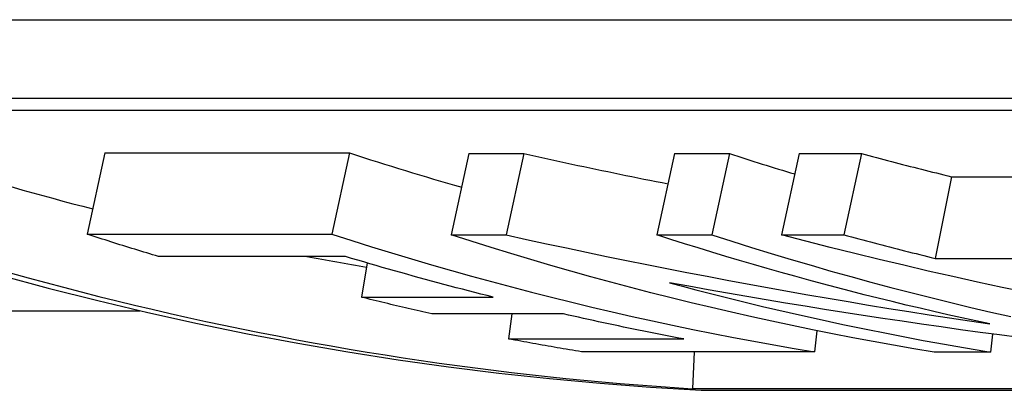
# Model space of a CAD drawing. Header units: millimetres. Extents: x 42 to 3639, y -15 to 483.
# Tile 8 of 26: x 271.93 to 277.79, y 417.65 to 419.86. Entities that reach past the tile are written whole.
import ezdxf

# ---------------------------------------------------------------- set-up
doc = ezdxf.new("R2010")
doc.units = ezdxf.units.MM
doc.layers.add('DETAIL', color=2, linetype='Continuous')

msp = doc.modelspace()

# ---------------------------------------------------------------- linework, layer by layer
at = {"layer": 'DETAIL'}
for p, q in [((269.0611, 419.8551), (281.4512, 419.8551)), ((281.3094, 419.386), (268.9193, 419.386)), ((269.184, 419.3179), (281.3592, 419.3179)), ((272.4399, 419.0622), (272.3348, 418.5789)), ((272.4399, 419.0622), (273.896, 419.0622)), ((273.896, 419.0622), (273.7909, 418.5789)), ((274.6064, 419.0582), (274.5014, 418.5749)), ((274.6064, 419.0582), (274.9336, 419.0582)), ((274.9336, 419.0582), (274.8287, 418.5749)), ((275.8298, 419.0582), (275.7249, 418.5749)), ((275.8298, 419.0582), (276.157, 419.0582)), ((276.157, 419.0582), (276.0521, 418.5749)), ((276.5707, 419.0582), (276.4658, 418.5749)), ((276.5707, 419.0582), (276.9414, 419.0582)), ((276.9414, 419.0582), (276.8364, 418.5749)), ((277.4771, 418.9212), (277.3801, 418.4354)), ((277.4771, 418.9212), (277.9367, 418.9212)), ((272.3348, 418.5789), (273.7909, 418.5789)), ((274.5014, 418.5749), (274.8287, 418.5749)), ((275.7249, 418.5749), (276.0521, 418.5749)), ((276.4658, 418.5749), (276.8364, 418.5749)), ((273.8714, 418.4463), (272.7598, 418.4463)), ((277.3801, 418.4354), (278.2075, 418.4354)), ((274.001, 418.4079), (273.9669, 418.2045)), ((273.9669, 418.2045), (274.7508, 418.2045)), ((261.9251, 418.1238), (272.6473, 418.1238)), ((275.1688, 418.1047), (274.3848, 418.1047)), ((274.8611, 418.1047), (274.8424, 417.9561)), ((276.6771, 418.0049), (276.6633, 417.8796)), ((277.7221, 417.9851), (277.7102, 417.8775)), ((274.8424, 417.9561), (275.8851, 417.9561)), ((276.6633, 417.8796), (275.2761, 417.8796)), ((275.9464, 417.8796), (275.9373, 417.66)), ((277.7102, 417.8775), (277.3742, 417.8775)), ((288.1124, 417.66), (275.9373, 417.66)), ((275.9884, 417.6506), (288.3785, 417.6506))]:
    msp.add_line(p, q, dxfattribs=at)
at = {"layer": 'DETAIL', "flags": 128}
for points in [[(274.9336, 419.0582), (274.9692, 419.0504), (275.0049, 419.0425), (275.0405, 419.0348), (275.0762, 419.027), (275.1119, 419.0193), (275.1475, 419.0116), (275.1832, 419.0039), (275.2189, 418.9963), (275.2546, 418.9887), (275.2903, 418.9812), (275.326, 418.9736), (275.3617, 418.9661), (275.3975, 418.9587), (275.4332, 418.9512), (275.4689, 418.9438), (275.5047, 418.9365), (275.5404, 418.9292), (275.5762, 418.9219), (275.6119, 418.9146), (275.6477, 418.9074), (275.6835, 418.9002), (275.7193, 418.893), (275.7551, 418.8859), (275.7908, 418.8788)], [(276.9414, 419.0582), (276.9636, 419.0523), (276.9859, 419.0464), (277.0082, 419.0405), (277.0305, 419.0346), (277.0528, 419.0288), (277.0751, 419.023), (277.0974, 419.0171), (277.1197, 419.0114), (277.142, 419.0056), (277.1643, 418.9998), (277.1866, 418.9941), (277.209, 418.9884), (277.2313, 418.9827), (277.2536, 418.977), (277.2759, 418.9713), (277.2983, 418.9657), (277.3206, 418.9601), (277.343, 418.9544), (277.3653, 418.9489), (277.3877, 418.9433), (277.41, 418.9377), (277.4324, 418.9322), (277.4548, 418.9267), (277.4771, 418.9212)], [(272.7598, 418.4463), (272.7421, 418.4516), (272.7243, 418.457), (272.7066, 418.4623), (272.6888, 418.4677), (272.6711, 418.4731), (272.6534, 418.4785), (272.6357, 418.484), (272.6179, 418.4894), (272.6002, 418.4949), (272.5825, 418.5004), (272.5648, 418.5059), (272.5471, 418.5114), (272.5293, 418.5169), (272.5116, 418.5225), (272.4939, 418.528), (272.4762, 418.5336), (272.4586, 418.5392), (272.4409, 418.5449), (272.4232, 418.5505), (272.4055, 418.5561), (272.3878, 418.5618), (272.3701, 418.5675), (272.3525, 418.5732), (272.3348, 418.5789)], [(273.7909, 418.5789), (273.909, 418.541), (274.0272, 418.5039), (274.1457, 418.4675), (274.2643, 418.4319), (274.383, 418.397), (274.5019, 418.3629), (274.6209, 418.3295), (274.7401, 418.297), (274.8594, 418.2651), (274.9788, 418.2341), (275.0984, 418.2038), (275.2181, 418.1742), (275.3379, 418.1454), (275.4579, 418.1174), (275.5779, 418.0902), (275.6981, 418.0637), (275.8184, 418.038), (275.9388, 418.0131), (276.0593, 417.9889), (276.1799, 417.9655), (276.3006, 417.9429), (276.4214, 417.921), (276.5423, 417.8999), (276.6633, 417.8796)], [(277.3742, 417.8775), (277.2532, 417.8977), (277.1323, 417.9187), (277.0115, 417.9405), (276.8908, 417.9631), (276.7701, 417.9864), (276.6496, 418.0105), (276.5292, 418.0354), (276.4089, 418.061), (276.2887, 418.0874), (276.1686, 418.1145), (276.0487, 418.1425), (275.9288, 418.1712), (275.8091, 418.2006), (275.6895, 418.2309), (275.5701, 418.2618), (275.4508, 418.2936), (275.3316, 418.3261), (275.2125, 418.3594), (275.0937, 418.3934), (274.9749, 418.4282), (274.8563, 418.4637), (274.7379, 418.5), (274.6196, 418.5371), (274.5014, 418.5749)], [(274.8287, 418.5749), (274.9478, 418.5486), (275.0669, 418.5228), (275.1862, 418.4972), (275.3055, 418.472), (275.4249, 418.4472), (275.5444, 418.4228), (275.6639, 418.3987), (275.7835, 418.375), (275.9032, 418.3516), (276.023, 418.3286), (276.1428, 418.306), (276.2627, 418.2837), (276.3826, 418.2619), (276.5027, 418.2403), (276.6227, 418.2192), (276.7429, 418.1984), (276.8631, 418.1779), (276.9834, 418.1578), (277.1037, 418.1381), (277.2241, 418.1188), (277.3445, 418.0998), (277.465, 418.0812), (277.5855, 418.063), (277.7061, 418.0452)], [(277.7061, 418.0452), (277.6229, 418.063), (277.5397, 418.0812), (277.4565, 418.0998), (277.3734, 418.1188), (277.2904, 418.1382), (277.2074, 418.1579), (277.1245, 418.1779), (277.0416, 418.1984), (276.9588, 418.2192), (276.8761, 418.2403), (276.7934, 418.2619), (276.7108, 418.2838), (276.6283, 418.306), (276.5458, 418.3286), (276.4634, 418.3516), (276.381, 418.375), (276.2988, 418.3987), (276.2165, 418.4228), (276.1344, 418.4472), (276.0524, 418.472), (275.9704, 418.4972), (275.8885, 418.5228), (275.8066, 418.5486), (275.7249, 418.5749)], [(276.0521, 418.5749), (276.1697, 418.5373), (276.2875, 418.5003), (276.4054, 418.4642), (276.5235, 418.4288), (276.6417, 418.3941), (276.7601, 418.3602), (276.8786, 418.3271), (276.9973, 418.2947), (277.1161, 418.2631), (277.235, 418.2322), (277.354, 418.2021), (277.4732, 418.1727), (277.5925, 418.1441), (277.712, 418.1162), (277.8315, 418.0891)], [(277.9252, 418.2322), (277.7786, 418.2631), (277.6322, 418.2947), (277.4859, 418.3271), (277.3397, 418.3602), (277.1937, 418.3941), (277.0478, 418.4288), (276.9021, 418.4642), (276.7565, 418.5003), (276.6111, 418.5373), (276.4658, 418.5749)], [(276.8364, 418.5749), (276.859, 418.5689), (276.8816, 418.5629), (276.9043, 418.5569), (276.9269, 418.5509), (276.9495, 418.545), (276.9721, 418.539), (276.9948, 418.5331), (277.0174, 418.5272), (277.04, 418.5213), (277.0627, 418.5155), (277.0853, 418.5096), (277.108, 418.5038), (277.1306, 418.498), (277.1533, 418.4922), (277.1759, 418.4865), (277.1986, 418.4807), (277.2213, 418.475), (277.2439, 418.4693), (277.2666, 418.4636), (277.2893, 418.4579), (277.312, 418.4523), (277.3347, 418.4466), (277.3574, 418.441), (277.3801, 418.4354)], [(274.7508, 418.2045), (274.7141, 418.2137), (274.6773, 418.2231), (274.6405, 418.2325), (274.6037, 418.2419), (274.567, 418.2515), (274.5303, 418.2611), (274.4936, 418.2707), (274.4568, 418.2805), (274.4202, 418.2903), (274.3835, 418.3002), (274.3468, 418.3102), (274.3101, 418.3202), (274.2735, 418.3303), (274.2369, 418.3405), (274.2003, 418.3508), (274.1637, 418.3611), (274.1271, 418.3715), (274.0905, 418.382), (274.054, 418.3925), (274.0174, 418.4031), (273.9809, 418.4138), (273.9444, 418.4246), (273.9079, 418.4354), (273.8714, 418.4463)], [(271.8089, 418.3383), (272.1034, 418.2587), (272.3988, 418.1838), (272.6949, 418.1135), (272.9917, 418.0479), (273.2892, 417.987), (273.5873, 417.9307), (273.8859, 417.8791), (274.1851, 417.8323), (274.4848, 417.7901), (274.7849, 417.7527), (275.0853, 417.7201), (275.3861, 417.6921), (275.6871, 417.669), (275.9884, 417.6506)], [(275.7988, 418.2903), (275.8779, 418.2693), (275.957, 418.2485), (276.0361, 418.2281), (276.1154, 418.2081), (276.1946, 418.1883), (276.2739, 418.169), (276.3533, 418.1499), (276.4328, 418.1312), (276.5122, 418.1128), (276.5918, 418.0947), (276.6714, 418.077), (276.751, 418.0597), (276.8307, 418.0426), (276.9104, 418.0259), (276.9902, 418.0096), (277.0701, 417.9935), (277.1499, 417.9778), (277.2298, 417.9625), (277.3098, 417.9475), (277.3898, 417.9328), (277.4698, 417.9185), (277.5499, 417.9045), (277.6301, 417.8908), (277.7102, 417.8775)], [(277.8793, 417.9643), (277.7633, 417.9796), (277.6473, 417.9952), (277.5314, 418.0112), (277.4156, 418.0274), (277.2998, 418.0441), (277.184, 418.061), (277.0683, 418.0783), (276.9526, 418.0959), (276.837, 418.1139), (276.7214, 418.1322), (276.6059, 418.1508), (276.4904, 418.1697), (276.375, 418.189), (276.2597, 418.2086), (276.1444, 418.2285), (276.0292, 418.2488), (275.914, 418.2694), (275.7988, 418.2903)], [(274.3848, 418.1047), (274.3674, 418.1087), (274.3499, 418.1127), (274.3325, 418.1167), (274.3151, 418.1207), (274.2976, 418.1248), (274.2802, 418.1288), (274.2628, 418.1329), (274.2453, 418.137), (274.2279, 418.1411), (274.2105, 418.1452), (274.1931, 418.1493), (274.1757, 418.1535), (274.1582, 418.1576), (274.1408, 418.1618), (274.1234, 418.166), (274.106, 418.1702), (274.0886, 418.1744), (274.0712, 418.1787), (274.0538, 418.1829), (274.0364, 418.1872), (274.019, 418.1915), (274.0016, 418.1958), (273.9842, 418.2002), (273.9669, 418.2045)], [(275.8851, 417.9561), (275.8551, 417.9617), (275.8252, 417.9674), (275.7953, 417.9732), (275.7654, 417.979), (275.7355, 417.9848), (275.7057, 417.9907), (275.6758, 417.9966), (275.6459, 418.0026), (275.616, 418.0086), (275.5862, 418.0147), (275.5563, 418.0208), (275.5265, 418.027), (275.4966, 418.0332), (275.4668, 418.0395), (275.437, 418.0458), (275.4071, 418.0522), (275.3773, 418.0586), (275.3475, 418.065), (275.3177, 418.0715), (275.2879, 418.0781), (275.2581, 418.0847), (275.2283, 418.0913), (275.1986, 418.098), (275.1688, 418.1047)], [(275.2761, 417.8796), (275.258, 417.8826), (275.2399, 417.8856), (275.2218, 417.8886), (275.2037, 417.8916), (275.1856, 417.8947), (275.1675, 417.8978), (275.1494, 417.9009), (275.1314, 417.904), (275.1133, 417.9071), (275.0952, 417.9102), (275.0771, 417.9134), (275.0591, 417.9166), (275.041, 417.9198), (275.0229, 417.923), (275.0049, 417.9262), (274.9868, 417.9295), (274.9687, 417.9327), (274.9507, 417.936), (274.9326, 417.9393), (274.9146, 417.9426), (274.8965, 417.946), (274.8785, 417.9493), (274.8604, 417.9527), (274.8424, 417.9561)]]:
    msp.add_lwpolyline(points, dxfattribs=at)
at = {"layer": 'DETAIL'}
for centre, major_axis, start_param, end_param in [((277.1131, 446.1238), (0, -28.5), 5.936658, 6.232802), ((277.1131, 446.1238), (0, -28), 5.990087, 6.074781), ((279.7841, 446.1238), (0, -28), 6.023563, 6.05354), ((282.033, 446.1238), (0, -28), 6.024111, 6.041547), ((277.1131, 446.1238), (0, -28), 6.131262, 6.146902)]:
    msp.add_ellipse(centre, major_axis=major_axis, ratio=0.819152, start_param=start_param, end_param=end_param, dxfattribs=at)

doc.saveas('drawing.dxf')
